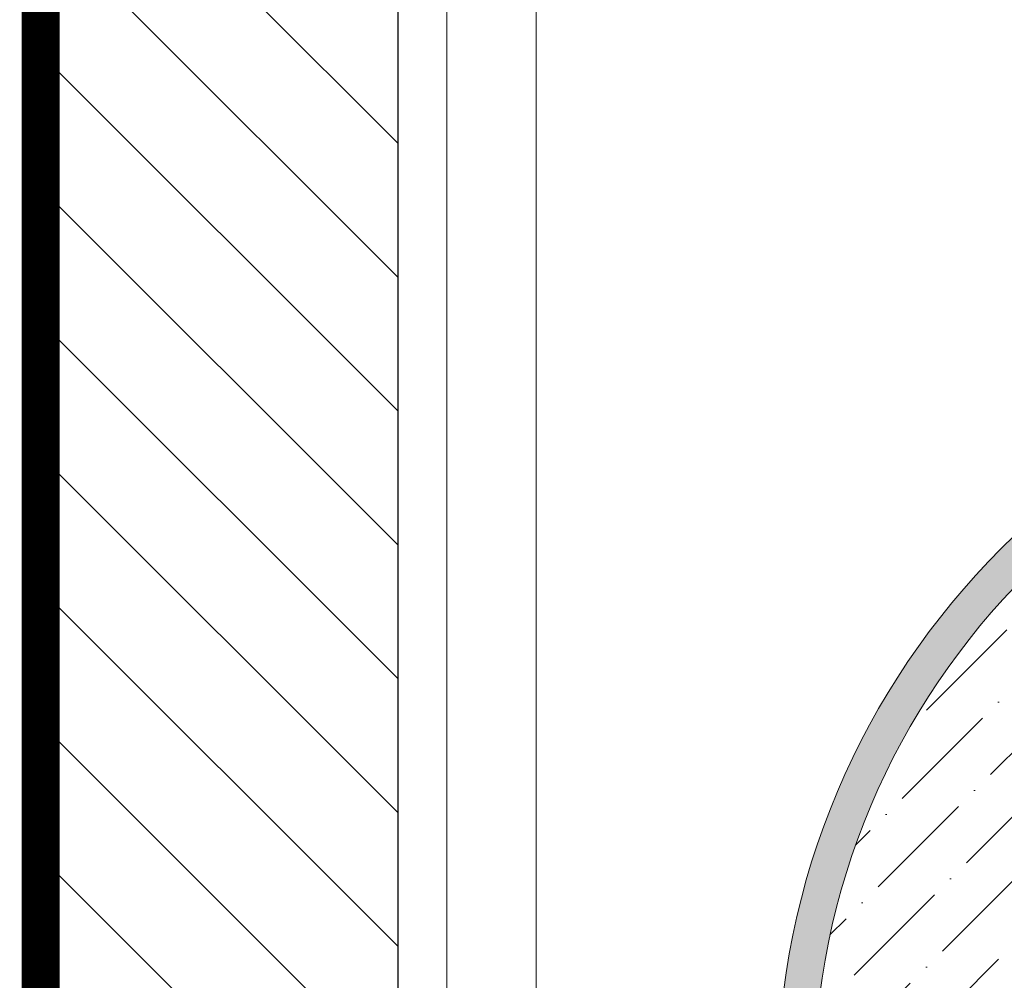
# Model space of a CAD drawing. Extents: x 258674 to 1051069, y -600163 to -66531.
# Tile 4 of 27: x 1050189 to 1050202, y -599719 to -599706. Entities that reach past the tile are written whole.
import ezdxf

# ---------------------------------------------------------------- set-up
doc = ezdxf.new("R2010")
doc.units = 0
doc.header["$LTSCALE"] = 21
doc.header["$MEASUREMENT"] = 0
doc.linetypes.add('LEVEL-F-OVERALL LAYOUT$0$HIDDEN', pattern=[0.375, 0.25, -0.125])
doc.layers.get('0').update_dxf_attribs({"linetype": 'CONTINUOUS'})
doc.layers.add('A-wall', color=2, linetype='CONTINUOUS')
for name, color, linetype, lineweight in [('CKD Equipments', 252, 'CONTINUOUS', 0), ('DOOR-MAIN ENTRY', 7, 'CONTINUOUS', 18), ('LEVEL-F-OVERALL LAYOUT$0$I-FLOR-OVHD', 251, 'LEVEL-F-OVERALL LAYOUT$0$HIDDEN', 18), ('ND_26_HATCH', 8, 'CONTINUOUS', 13)]:
    doc.layers.add(name, color=color, linetype=linetype, lineweight=lineweight)
pattern_1 = [(135, (1049698.737541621, -674280.6711426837), (-0.8838834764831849, -0.8838834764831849), [])]

# ---------------------------------------------------------------- blocks, each defined once
blk = doc.blocks.new('G$CD7D92FFB')
h = blk.add_hatch(color=144)
h.dxf.hatch_style = 1
edge = h.paths.add_edge_path()
edge.add_arc((252.5, 252.5), 252.5, 0, 360)
edge = h.paths.add_edge_path(flags=16)
edge.add_arc((252.5, 252.5), 240.5, 0, 360)
h = blk.add_hatch()
h.set_pattern_fill('ANSI36', color=61, scale=120)
h.set_pattern_definition([(45, (-31984.95876750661, -8297.094405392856), (7.954951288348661, 29.16815472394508), [37.5, -7.5, 0, -7.5])])
h.paths.add_polyline_path([(493, 252.5, 0.9999999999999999), (12, 252.5, 0.9999999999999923)])
at = {"layer": 'CKD Equipments', "color": 25, "ltscale": 0.25}
for radius in [252.5, 240.5]:
    blk.add_circle((252.5, 252.5), radius, dxfattribs=at)

msp = doc.modelspace()

# ---------------------------------------------------------------- hatches: boundary and pattern name
at = {"layer": 'ND_26_HATCH', "lineweight": -3, "transparency": 33554559}
h = msp.add_hatch(dxfattribs=at)
h.set_pattern_fill('ANSI31', color=253, scale=0.393700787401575, angle=90)
h.set_pattern_definition(pattern_1)
h.paths.add_polyline_path([(1050281.855500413, -599429.0443570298), (1050502.413514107, -599429.0443570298), (1050502.413514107, -599743.5870335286), (1050508.342913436, -599743.585574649), (1050508.342913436, -599429.0429070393), (1050497.001775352, -599424.3311356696), (1050281.855676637, -599424.3222032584)])
h.paths.add_polyline_path([(1050189.487237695, -599743.5866859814), (1050189.487241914, -599743.6225333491), (1050206.431803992, -599743.6219772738), (1050206.431443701, -599738.8975678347), (1050277.297945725, -599738.8863499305), (1050277.297945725, -599743.610759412), (1050294.242869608, -599743.6102033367), (1050294.242869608, -599712.0894226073), (1050289.518460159, -599712.0894226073), (1050289.518460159, -599734.161940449), (1050194.210929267, -599734.1731583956), (1050194.187799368, -599430.8763682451), (1050191.295315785, -599430.8763682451), (1050191.295315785, -599424.9689583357), (1050197.202725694, -599424.9689583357), (1050197.202725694, -599429.0443570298), (1050218.274766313, -599429.0443570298), (1050218.274942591, -599424.32073403), (1050189.46288988, -599424.3196588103)])
h = msp.add_hatch(dxfattribs=at)
h.set_pattern_fill('ANSI31', color=253, scale=0.393700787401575, angle=90)
h.set_pattern_definition(pattern_1)
h.paths.add_polyline_path([(1050189.487237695, -599743.5866859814), (1050189.487241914, -599743.6225333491), (1050206.431803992, -599743.6219772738), (1050206.431443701, -599738.8975678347), (1050277.297945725, -599738.8863499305), (1050277.297945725, -599743.610759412), (1050294.242869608, -599743.6102033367), (1050294.242869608, -599712.0894226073), (1050289.518460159, -599712.0894226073), (1050289.518460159, -599734.161940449), (1050194.210929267, -599734.1731583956), (1050194.187799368, -599430.8763682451), (1050191.295315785, -599430.8763682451), (1050191.295315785, -599424.9689583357), (1050197.202725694, -599424.9689583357), (1050197.202725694, -599429.0443570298), (1050244.453936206, -599429.0443575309), (1050244.454112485, -599424.320734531), (1050189.46288988, -599424.3196588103)])
h.paths.add_polyline_path([(1050281.855500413, -599429.0443570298), (1050502.413514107, -599429.0443570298), (1050502.413514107, -599743.5870335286), (1050508.342913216, -599743.585561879), (1050508.342913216, -599429.0429074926), (1050508.32220334, -599424.3296883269), (1050281.855676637, -599424.3222032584)])

# ---------------------------------------------------------------- linework, layer by layer
at = {"layer": 'A-wall', "linetype": 'Continuous', "lineweight": -3}
for p, q in [((1050189.487237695, -599743.5866859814), (1050189.46288988, -599424.3196588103)), ((1050189.487237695, -599743.5866859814), (1050189.46288988, -599424.3196588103)), ((1050194.210929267, -599734.1731583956), (1050194.187659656, -599429.0443570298)), ((1050194.210929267, -599734.1731583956), (1050194.187659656, -599429.0443570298))]:
    msp.add_line(p, q, dxfattribs=at)
at = {"layer": 'A-wall', "ltscale": 0.25}
msp.add_lwpolyline([(1050189.487237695, -599743.5866859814), (1050189.487241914, -599743.6225333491), (1050206.431803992, -599743.6219772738), (1050206.431443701, -599738.8975678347), (1050277.297945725, -599738.8863499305), (1050277.297945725, -599743.610759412), (1050294.242869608, -599743.6102033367), (1050294.242869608, -599712.0894226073), (1050289.518460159, -599712.0894226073), (1050289.518460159, -599734.161940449), (1050194.210929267, -599734.1731583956), (1050194.187799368, -599430.8763682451), (1050191.295315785, -599430.8763682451), (1050191.295315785, -599424.9689583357), (1050197.202725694, -599424.9689583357), (1050197.202725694, -599429.0443570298), (1050244.453936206, -599429.0443575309), (1050244.454112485, -599424.320734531), (1050189.46288988, -599424.3196588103)], close=True, dxfattribs=at)
at = {"layer": 'CKD Equipments', "elevation": 2242.808515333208}
for points in [[(1050194.853071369, -599693.0589784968), (1050194.853071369, -599732.41976902), (1050223.981642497, -599732.41976902), (1050223.981642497, -599685.1849627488), (1050194.853071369, -599685.1849627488)], [(1050196.033959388, -599686.3658507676), (1050196.033959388, -599731.2388810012), (1050222.800754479, -599731.2388810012), (1050222.800754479, -599686.3658507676)]]:
    msp.add_lwpolyline(points, close=True, dxfattribs=at)
at = {"layer": 'DOOR-MAIN ENTRY', "color": 1, "linetype": 'Continuous', "lineweight": 0, "ltscale": 8, "const_width": 0.5}
msp.add_lwpolyline([(1050976.870975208, -599804.207310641), (1050999.166932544, -599624.6787643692), (1051021.46288988, -599424.3196588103), (1050189.46288988, -599424.3196588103), (1050189.501198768, -599832.8196588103), (1050194.46288988, -599832.8196588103)], dxfattribs=at)
at = {"layer": 'LEVEL-F-OVERALL LAYOUT$0$I-FLOR-OVHD', "ltscale": 0.25}
msp.add_lwpolyline([(1050970.197058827, -599857.8761636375), (1050998.919511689, -599626.9021728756), (1051021.46288988, -599424.3196588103), (1051009.536611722, -599424.3502626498), (1050189.46288988, -599424.3196588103), (1050189.501198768, -599796.2408929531), (1050189.501198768, -599857.8761636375)], dxfattribs=at)

# ---------------------------------------------------------------- block references
at = {"layer": 'CKD Equipments', "ltscale": 0.25, "xscale": 0.04, "yscale": 0.04, "zscale": 0.04}
msp.add_blockref('G$CD7D92FFB', (1050199.216420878, -599730.5071235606), dxfattribs=at)

doc.saveas('drawing.dxf')
